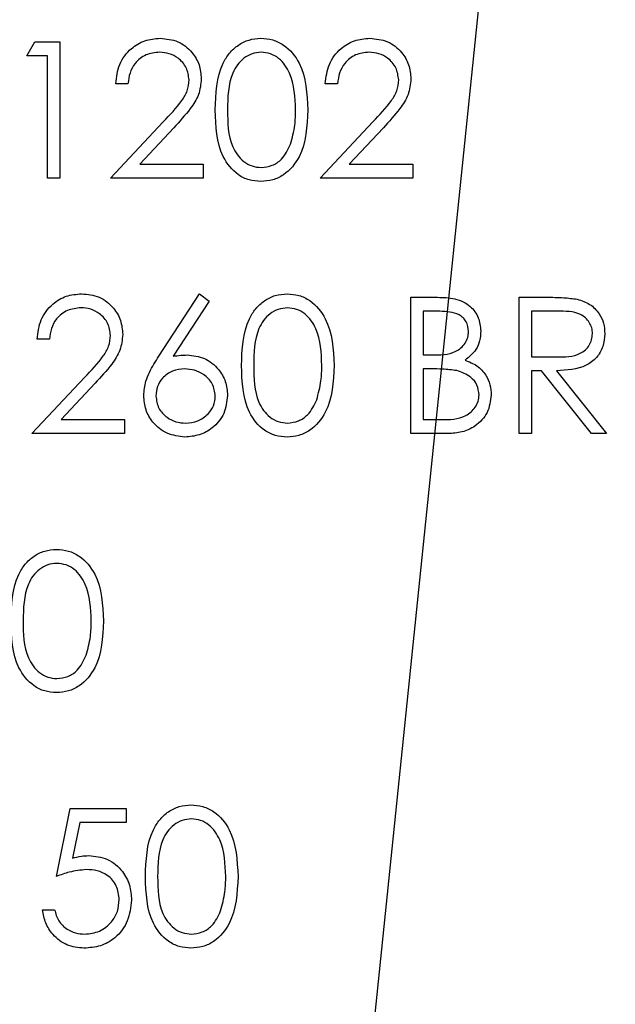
# Model space of a CAD drawing. Header units: inches. Extents: x 1880 to 2363, y -453 to -54.
# Tile 238 of 256: x 2040.678 to 2041.072, y -425.91 to -425.26. Entities that reach past the tile are written whole.
import ezdxf

# ---------------------------------------------------------------- set-up
doc = ezdxf.new("R2010")
doc.units = ezdxf.units.IN
doc.header["$LTSCALE"] = 0.5
doc.header["$MEASUREMENT"] = 0
doc.layers.add('DSS-M-S', color=53, linetype='Continuous')
doc.layers.add('SID-M-S', color=105, linetype='Continuous')

msp = doc.modelspace()

# ---------------------------------------------------------------- linework, layer by layer
at = {"layer": 'DSS-M-S', "linetype": 'Continuous', "lineweight": 25}
for p, q in [((2040.68308, -425.28355), (2040.68836, -425.27432)), ((2040.68836, -425.27432), (2040.705, -425.27432)), ((2040.705, -425.27432), (2040.705, -425.36432)), ((2040.69692, -425.28355), (2040.68308, -425.28355)), ((2040.69692, -425.36432), (2040.69692, -425.28355)), ((2040.75, -425.30202), (2040.74192, -425.30202)), ((2040.88846, -425.30202), (2040.88038, -425.30202)), ((2040.73846, -425.36432), (2040.77336, -425.32708)), ((2040.87692, -425.36432), (2040.91183, -425.32708)), ((2040.78025, -425.33106), (2040.75773, -425.35509)), ((2040.91871, -425.33106), (2040.8962, -425.35509)), ((2040.75773, -425.35509), (2040.79961, -425.35509)), ((2040.79961, -425.35509), (2040.79961, -425.36432)), ((2040.8962, -425.35509), (2040.93808, -425.35509)), ((2040.93808, -425.35509), (2040.93808, -425.36432)), ((2040.705, -425.36432), (2040.69692, -425.36432)), ((2040.79961, -425.36432), (2040.73846, -425.36432)), ((2040.93808, -425.36432), (2040.87692, -425.36432)), ((2040.77044, -425.48184), (2040.79731, -425.44077)), ((2040.79731, -425.44077), (2040.80353, -425.44565)), ((2040.93692, -425.44307), (2040.95448, -425.44307)), ((2040.93692, -425.53307), (2040.93692, -425.44307)), ((2041.00846, -425.44307), (2041.02647, -425.44307)), ((2041.00846, -425.53307), (2041.00846, -425.44307)), ((2040.80353, -425.44565), (2040.77975, -425.48202)), ((2040.945, -425.4523), (2040.945, -425.48115)), ((2040.95596, -425.4523), (2040.945, -425.4523)), ((2041.03341, -425.4523), (2041.01654, -425.4523)), ((2041.01654, -425.4523), (2041.01654, -425.4823)), ((2040.69808, -425.47077), (2040.69, -425.47077)), ((2040.945, -425.48115), (2040.95043, -425.48115)), ((2041.01654, -425.4823), (2041.03302, -425.48243)), ((2040.945, -425.49038), (2040.945, -425.52384)), ((2040.95035, -425.49038), (2040.945, -425.49038)), ((2040.68654, -425.53307), (2040.72144, -425.49583)), ((2041.01654, -425.49154), (2041.01654, -425.53307)), ((2041.0231, -425.49154), (2041.01654, -425.49154)), ((2041.05617, -425.53307), (2041.0231, -425.49154)), ((2041.03309, -425.49154), (2041.06615, -425.53307)), ((2040.72833, -425.49981), (2040.70581, -425.52384)), ((2040.70581, -425.52384), (2040.74769, -425.52384)), ((2040.74769, -425.52384), (2040.74769, -425.53307)), ((2040.945, -425.52384), (2040.9565, -425.52384)), ((2040.74769, -425.53307), (2040.68654, -425.53307)), ((2040.96126, -425.53307), (2040.93692, -425.53307)), ((2041.01654, -425.53307), (2041.00846, -425.53307)), ((2041.06615, -425.53307), (2041.05617, -425.53307)), ((2040.70269, -425.82557), (2040.71192, -425.78057)), ((2040.71192, -425.78057), (2040.74885, -425.78057)), ((2040.74885, -425.78057), (2040.74885, -425.7898)), ((2040.71823, -425.7898), (2040.71338, -425.81348)), ((2040.74885, -425.7898), (2040.71823, -425.7898)), ((2040.69346, -425.8475), (2040.70154, -425.8475))]:
    msp.add_line(p, q, dxfattribs=at)
for points, knots in [([(2040.74192, -425.30202), (2040.74245, -425.29764), (2040.74349, -425.2889), (2040.75117, -425.2789), (2040.76094, -425.2729), (2040.76783, -425.27231), (2040.77127, -425.27202)], [0, 0, 0, 0, 0.280029, 0.559515, 0.779668, 1, 1, 1, 1]), ([(2040.77127, -425.27202), (2040.77529, -425.27239), (2040.7833, -425.27314), (2040.79221, -425.28047), (2040.79761, -425.28936), (2040.79818, -425.29563), (2040.79846, -425.29877)], [0, 0, 0, 0, 0.27989, 0.559224, 0.779582, 1, 1, 1, 1]), ([(2040.80769, -425.31936), (2040.80804, -425.30861), (2040.80848, -425.29516), (2040.81686, -425.28164), (2040.82271, -425.27627), (2040.82989, -425.27266), (2040.83515, -425.27223), (2040.83778, -425.27202)], [0, 0, 0, 0, 0.498702, 0.624177, 0.749467, 0.874745, 1, 1, 1, 1]), ([(2040.83778, -425.27202), (2040.84043, -425.27223), (2040.84573, -425.27265), (2040.85539, -425.27735), (2040.86755, -425.29236), (2040.86833, -425.30856), (2040.86885, -425.31936)], [0, 0, 0, 0, 0.1256, 0.251197, 0.500581, 1, 1, 1, 1]), ([(2040.88038, -425.30202), (2040.88091, -425.29764), (2040.88196, -425.2889), (2040.88964, -425.2789), (2040.89941, -425.2729), (2040.90629, -425.27231), (2040.90974, -425.27202)], [0, 0, 0, 0, 0.280029, 0.559515, 0.779668, 1, 1, 1, 1]), ([(2040.90974, -425.27202), (2040.91375, -425.27239), (2040.92177, -425.27314), (2040.93068, -425.28047), (2040.93607, -425.28936), (2040.93664, -425.29563), (2040.93692, -425.29877)], [0, 0, 0, 0, 0.27989, 0.559224, 0.779582, 1, 1, 1, 1]), ([(2040.77086, -425.28125), (2040.76778, -425.28156), (2040.76164, -425.28219), (2040.7547, -425.2878), (2040.75096, -425.29484), (2040.75032, -425.29962), (2040.75, -425.30202)], [0, 0, 0, 0, 0.279699, 0.558847, 0.779176, 1, 1, 1, 1]), ([(2040.79038, -425.29949), (2040.79001, -425.29671), (2040.78925, -425.29114), (2040.78375, -425.28525), (2040.77743, -425.28175), (2040.77305, -425.28141), (2040.77086, -425.28125)], [0, 0, 0, 0, 0.279126, 0.558978, 0.77935, 1, 1, 1, 1]), ([(2040.83805, -425.28125), (2040.83599, -425.28145), (2040.83186, -425.28187), (2040.82639, -425.28503), (2040.82202, -425.28946), (2040.81607, -425.30042), (2040.8159, -425.31092), (2040.81577, -425.31932)], [0, 0, 0, 0, 0.125139, 0.250418, 0.375519, 0.500847, 1, 1, 1, 1]), ([(2040.86077, -425.31932), (2040.86044, -425.31097), (2040.85994, -425.29845), (2040.85151, -425.28608), (2040.84423, -425.2819), (2040.84011, -425.28146), (2040.83805, -425.28125)], [0, 0, 0, 0, 0.500072, 0.749021, 0.874598, 1, 1, 1, 1]), ([(2040.90932, -425.28125), (2040.90625, -425.28156), (2040.9001, -425.28219), (2040.89316, -425.2878), (2040.88942, -425.29484), (2040.88878, -425.29962), (2040.88846, -425.30202)], [0, 0, 0, 0, 0.2796987, 0.5588466, 0.7791762, 1, 1, 1, 1]), ([(2040.92885, -425.29949), (2040.92847, -425.29671), (2040.92771, -425.29114), (2040.92222, -425.28525), (2040.91589, -425.28175), (2040.91151, -425.28141), (2040.90932, -425.28125)], [0, 0, 0, 0, 0.279126, 0.558978, 0.77935, 1, 1, 1, 1]), ([(2040.77336, -425.32708), (2040.77768, -425.32263), (2040.78369, -425.31644), (2040.78966, -425.30684), (2040.79014, -425.30194), (2040.79038, -425.29949)], [0, 0, 0, 0, 0.560717, 0.780532, 1, 1, 1, 1]), ([(2040.79846, -425.29877), (2040.7981, -425.30234), (2040.79736, -425.30949), (2040.79017, -425.32028), (2040.78401, -425.32697), (2040.78025, -425.33106)], [0, 0, 0, 0, 0.279288, 0.559154, 1, 1, 1, 1]), ([(2040.91183, -425.32708), (2040.91614, -425.32263), (2040.92216, -425.31644), (2040.92812, -425.30684), (2040.9286, -425.30194), (2040.92885, -425.29949)], [0, 0, 0, 0, 0.560717, 0.780532, 1, 1, 1, 1]), ([(2040.93692, -425.29877), (2040.93656, -425.30234), (2040.93583, -425.30949), (2040.92863, -425.32028), (2040.92248, -425.32697), (2040.91871, -425.33106)], [0, 0, 0, 0, 0.2792879, 0.5591538, 1, 1, 1, 1]), ([(2040.83778, -425.36663), (2040.83516, -425.36642), (2040.8299, -425.36599), (2040.82035, -425.36128), (2040.80852, -425.34616), (2040.80802, -425.33008), (2040.80769, -425.31936)], [0, 0, 0, 0, 0.1255507, 0.25109, 0.5002501, 1, 1, 1, 1]), ([(2040.81577, -425.31932), (2040.81583, -425.32774), (2040.81593, -425.34033), (2040.82458, -425.35262), (2040.83188, -425.35674), (2040.83599, -425.35718), (2040.83805, -425.3574)], [0, 0, 0, 0, 0.500291, 0.749086, 0.874606, 1, 1, 1, 1]), ([(2040.86885, -425.31936), (2040.86834, -425.33016), (2040.86759, -425.34636), (2040.85535, -425.36128), (2040.84572, -425.36599), (2040.84043, -425.36642), (2040.83778, -425.36663)], [0, 0, 0, 0, 0.499407, 0.748743, 0.874372, 1, 1, 1, 1]), ([(2040.85736, -425.34195), (2040.85851, -425.3378), (2040.86056, -425.33039), (2040.8607, -425.32271), (2040.86077, -425.31932)], [0, 0, 0, 0, 0.559599, 1, 1, 1, 1]), ([(2040.83805, -425.3574), (2040.84051, -425.35709), (2040.84543, -425.35647), (2040.85303, -425.35134), (2040.85572, -425.34551), (2040.85736, -425.34195)], [0, 0, 0, 0, 0.280257, 0.560781, 1, 1, 1, 1]), ([(2040.69, -425.47077), (2040.69052, -425.46639), (2040.69157, -425.45765), (2040.69925, -425.44765), (2040.70902, -425.44165), (2040.71591, -425.44106), (2040.71935, -425.44077)], [0, 0, 0, 0, 0.280029, 0.559515, 0.779668, 1, 1, 1, 1]), ([(2040.71935, -425.44077), (2040.72336, -425.44114), (2040.73138, -425.44189), (2040.74029, -425.44922), (2040.74569, -425.45811), (2040.74625, -425.46438), (2040.74654, -425.46752)], [0, 0, 0, 0, 0.27989, 0.559224, 0.779582, 1, 1, 1, 1]), ([(2040.825, -425.48811), (2040.82535, -425.47736), (2040.82578, -425.46391), (2040.83417, -425.45039), (2040.84001, -425.44502), (2040.8472, -425.44141), (2040.85246, -425.44098), (2040.85509, -425.44077)], [0, 0, 0, 0, 0.498702, 0.6241765, 0.7494675, 0.8747453, 1, 1, 1, 1]), ([(2040.85509, -425.44077), (2040.85774, -425.44098), (2040.86304, -425.4414), (2040.87269, -425.4461), (2040.88486, -425.46111), (2040.88564, -425.47731), (2040.88615, -425.48811)], [0, 0, 0, 0, 0.1256001, 0.2511969, 0.5005813, 1, 1, 1, 1]), ([(2040.95448, -425.44307), (2040.95834, -425.44316), (2040.96601, -425.44332), (2040.97616, -425.44791), (2040.98206, -425.45632), (2040.98274, -425.46236), (2040.98308, -425.46538)], [0, 0, 0, 0, 0.281317, 0.559922, 0.779935, 1, 1, 1, 1]), ([(2041.02647, -425.44307), (2041.0303, -425.44306), (2041.03712, -425.44304), (2041.04389, -425.44392), (2041.04686, -425.4443)], [0, 0, 0, 0, 0.56024, 1, 1, 1, 1]), ([(2041.04686, -425.4443), (2041.04969, -425.44524), (2041.05533, -425.44711), (2041.06127, -425.45317), (2041.06455, -425.46016), (2041.06485, -425.46481), (2041.065, -425.46714)], [0, 0, 0, 0, 0.279797, 0.5595, 0.779626, 1, 1, 1, 1]), ([(2040.71894, -425.45), (2040.71586, -425.45031), (2040.70972, -425.45094), (2040.70277, -425.45655), (2040.69903, -425.46359), (2040.6984, -425.46837), (2040.69808, -425.47077)], [0, 0, 0, 0, 0.279699, 0.558847, 0.779176, 1, 1, 1, 1]), ([(2040.73846, -425.46824), (2040.73808, -425.46546), (2040.73733, -425.45989), (2040.73183, -425.454), (2040.7255, -425.4505), (2040.72113, -425.45016), (2040.71894, -425.45)], [0, 0, 0, 0, 0.279126, 0.558978, 0.77935, 1, 1, 1, 1]), ([(2040.85536, -425.45), (2040.8533, -425.4502), (2040.84917, -425.45062), (2040.8437, -425.45378), (2040.83933, -425.45821), (2040.83337, -425.46917), (2040.83321, -425.47967), (2040.83308, -425.48807)], [0, 0, 0, 0, 0.125139, 0.250418, 0.375519, 0.500847, 1, 1, 1, 1]), ([(2040.87808, -425.48807), (2040.87774, -425.47972), (2040.87724, -425.4672), (2040.86882, -425.45483), (2040.86154, -425.45065), (2040.85742, -425.45021), (2040.85536, -425.45)], [0, 0, 0, 0, 0.500072, 0.749021, 0.874598, 1, 1, 1, 1]), ([(2040.975, -425.46554), (2040.97474, -425.46332), (2040.97434, -425.45999), (2040.9715, -425.45656), (2040.96612, -425.45271), (2040.96047, -425.45249), (2040.95596, -425.4523)], [0, 0, 0, 0, 0.249284, 0.374925, 0.500645, 1, 1, 1, 1]), ([(2041.05692, -425.46712), (2041.05683, -425.46581), (2041.05663, -425.46317), (2041.05484, -425.45958), (2041.05231, -425.45653), (2041.04563, -425.45213), (2041.03884, -425.45223), (2041.03341, -425.4523)], [0, 0, 0, 0, 0.125307, 0.250617, 0.375954, 0.501281, 1, 1, 1, 1]), ([(2040.72144, -425.49583), (2040.72576, -425.49138), (2040.73177, -425.48519), (2040.73773, -425.47559), (2040.73822, -425.47069), (2040.73846, -425.46824)], [0, 0, 0, 0, 0.560717, 0.780532, 1, 1, 1, 1]), ([(2040.74654, -425.46752), (2040.74617, -425.47109), (2040.74544, -425.47824), (2040.73824, -425.48903), (2040.73209, -425.49572), (2040.72833, -425.49981)], [0, 0, 0, 0, 0.2792879, 0.5591538, 1, 1, 1, 1]), ([(2040.95043, -425.48115), (2040.95608, -425.48114), (2040.96315, -425.48112), (2040.97012, -425.47656), (2040.97283, -425.47343), (2040.97467, -425.46966), (2040.97489, -425.46691), (2040.975, -425.46554)], [0, 0, 0, 0, 0.4986071, 0.6240085, 0.7494012, 0.8747358, 1, 1, 1, 1]), ([(2040.98308, -425.46538), (2040.98292, -425.4675), (2040.98262, -425.47175), (2040.97965, -425.47896), (2040.97532, -425.48242), (2040.97267, -425.48452)], [0, 0, 0, 0, 0.280867, 0.561527, 1, 1, 1, 1]), ([(2041.03302, -425.48243), (2041.03854, -425.48241), (2041.04546, -425.48239), (2041.05229, -425.478), (2041.05586, -425.47386), (2041.0565, -425.46981), (2041.05692, -425.46712)], [0, 0, 0, 0, 0.4998271, 0.6254978, 0.7512079, 1, 1, 1, 1]), ([(2041.065, -425.46714), (2041.06476, -425.46999), (2041.06429, -425.47568), (2041.05984, -425.48324), (2041.0497, -425.4908), (2041.03994, -425.49123), (2041.03309, -425.49154)], [0, 0, 0, 0, 0.18712, 0.373979, 0.560911, 1, 1, 1, 1]), ([(2040.76038, -425.50798), (2040.7607, -425.50476), (2040.76123, -425.49946), (2040.76408, -425.49259), (2040.76705, -425.48709), (2040.76931, -425.48359), (2040.77044, -425.48184)], [0, 0, 0, 0, 0.339374, 0.559486, 0.779731, 1, 1, 1, 1]), ([(2040.77975, -425.48202), (2040.78148, -425.48174), (2040.78457, -425.48126), (2040.78769, -425.48118), (2040.78907, -425.48115)], [0, 0, 0, 0, 0.5599103, 1, 1, 1, 1]), ([(2040.78907, -425.48115), (2040.79301, -425.4816), (2040.8009, -425.4825), (2040.80967, -425.48972), (2040.81499, -425.49852), (2040.81551, -425.50472), (2040.81577, -425.50782)], [0, 0, 0, 0, 0.279638, 0.559326, 0.779527, 1, 1, 1, 1]), ([(2040.78737, -425.49038), (2040.78463, -425.49062), (2040.77915, -425.49108), (2040.77287, -425.49583), (2040.76905, -425.50187), (2040.76866, -425.50616), (2040.76846, -425.5083)], [0, 0, 0, 0, 0.280127, 0.559515, 0.779719, 1, 1, 1, 1]), ([(2040.80769, -425.5083), (2040.80728, -425.50548), (2040.80644, -425.49983), (2040.80054, -425.49414), (2040.79403, -425.49085), (2040.78959, -425.49054), (2040.78737, -425.49038)], [0, 0, 0, 0, 0.278754, 0.558605, 0.779147, 1, 1, 1, 1]), ([(2040.85509, -425.53538), (2040.85246, -425.53517), (2040.84721, -425.53474), (2040.83765, -425.53003), (2040.82583, -425.51491), (2040.82533, -425.49883), (2040.825, -425.48811)], [0, 0, 0, 0, 0.125551, 0.25109, 0.50025, 1, 1, 1, 1]), ([(2040.83308, -425.48807), (2040.83314, -425.49649), (2040.83324, -425.50908), (2040.84188, -425.52137), (2040.84918, -425.52549), (2040.8533, -425.52593), (2040.85536, -425.52615)], [0, 0, 0, 0, 0.500291, 0.749086, 0.874606, 1, 1, 1, 1]), ([(2040.88615, -425.48811), (2040.88565, -425.49891), (2040.8849, -425.51511), (2040.87266, -425.53003), (2040.86303, -425.53474), (2040.85774, -425.53517), (2040.85509, -425.53538)], [0, 0, 0, 0, 0.499407, 0.748743, 0.874372, 1, 1, 1, 1]), ([(2040.87467, -425.5107), (2040.87582, -425.50655), (2040.87786, -425.49914), (2040.87801, -425.49146), (2040.87808, -425.48807)], [0, 0, 0, 0, 0.559599, 1, 1, 1, 1]), ([(2040.96719, -425.49145), (2040.96406, -425.49106), (2040.95847, -425.49037), (2040.95283, -425.49038), (2040.95035, -425.49038)], [0, 0, 0, 0, 0.559734, 1, 1, 1, 1]), ([(2040.97267, -425.48452), (2040.97537, -425.48562), (2040.98075, -425.4878), (2040.98643, -425.49383), (2040.9895, -425.50071), (2040.98983, -425.50525), (2040.99, -425.50753)], [0, 0, 0, 0, 0.280382, 0.559606, 0.779765, 1, 1, 1, 1]), ([(2040.98192, -425.50753), (2040.98165, -425.50532), (2040.98111, -425.5009), (2040.97591, -425.49448), (2040.9705, -425.4926), (2040.96719, -425.49145)], [0, 0, 0, 0, 0.279944, 0.560429, 1, 1, 1, 1]), ([(2040.78764, -425.53538), (2040.78362, -425.5349), (2040.77557, -425.53393), (2040.76648, -425.52662), (2040.76132, -425.51745), (2040.7607, -425.51114), (2040.76038, -425.50798)], [0, 0, 0, 0, 0.27967, 0.559085, 0.779558, 1, 1, 1, 1]), ([(2040.76846, -425.5083), (2040.76885, -425.51107), (2040.76962, -425.5166), (2040.77524, -425.52231), (2040.78156, -425.52566), (2040.7859, -425.52599), (2040.78808, -425.52615)], [0, 0, 0, 0, 0.279059, 0.55882, 0.779303, 1, 1, 1, 1]), ([(2040.81577, -425.50782), (2040.8153, -425.51194), (2040.81437, -425.52017), (2040.80669, -425.52929), (2040.79732, -425.53447), (2040.79087, -425.53508), (2040.78764, -425.53538)], [0, 0, 0, 0, 0.279631, 0.55896, 0.779478, 1, 1, 1, 1]), ([(2040.78808, -425.52615), (2040.79084, -425.52587), (2040.79637, -425.52532), (2040.80278, -425.52071), (2040.80701, -425.51482), (2040.80746, -425.51047), (2040.80769, -425.5083)], [0, 0, 0, 0, 0.280018, 0.5598526, 0.7799871, 1, 1, 1, 1]), ([(2040.9565, -425.52384), (2040.96238, -425.52384), (2040.9712, -425.52383), (2040.97896, -425.51692), (2040.98155, -425.5118), (2040.9818, -425.50895), (2040.98192, -425.50753)], [0, 0, 0, 0, 0.49936, 0.748736, 0.874399, 1, 1, 1, 1]), ([(2040.99, -425.50753), (2040.98947, -425.51156), (2040.9884, -425.51963), (2040.9803, -425.52819), (2040.97077, -425.53253), (2040.96443, -425.53289), (2040.96126, -425.53307)], [0, 0, 0, 0, 0.279141, 0.558654, 0.779059, 1, 1, 1, 1]), ([(2040.85536, -425.52615), (2040.85782, -425.52584), (2040.86274, -425.52522), (2040.87033, -425.52009), (2040.87303, -425.51426), (2040.87467, -425.5107)], [0, 0, 0, 0, 0.280257, 0.560781, 1, 1, 1, 1]), ([(2040.67269, -425.65686), (2040.67304, -425.64611), (2040.67348, -425.63266), (2040.68186, -425.61914), (2040.68771, -425.61377), (2040.69489, -425.61016), (2040.70015, -425.60973), (2040.70278, -425.60952)], [0, 0, 0, 0, 0.498702, 0.624177, 0.749467, 0.874745, 1, 1, 1, 1]), ([(2040.70278, -425.60952), (2040.70543, -425.60973), (2040.71073, -425.61015), (2040.72039, -425.61485), (2040.73255, -425.62986), (2040.73333, -425.64606), (2040.73385, -425.65686)], [0, 0, 0, 0, 0.1256001, 0.2511969, 0.5005813, 1, 1, 1, 1]), ([(2040.70305, -425.61875), (2040.70099, -425.61895), (2040.69686, -425.61937), (2040.69139, -425.62253), (2040.68702, -425.62696), (2040.68107, -425.63792), (2040.6809, -425.64842), (2040.68077, -425.65682)], [0, 0, 0, 0, 0.125139, 0.250418, 0.375519, 0.500847, 1, 1, 1, 1]), ([(2040.72577, -425.65682), (2040.72544, -425.64847), (2040.72494, -425.63595), (2040.71651, -425.62358), (2040.70923, -425.6194), (2040.70511, -425.61896), (2040.70305, -425.61875)], [0, 0, 0, 0, 0.500072, 0.749021, 0.874598, 1, 1, 1, 1]), ([(2040.70278, -425.70413), (2040.70016, -425.70392), (2040.6949, -425.70349), (2040.68535, -425.69878), (2040.67352, -425.68366), (2040.67302, -425.66758), (2040.67269, -425.65686)], [0, 0, 0, 0, 0.125551, 0.25109, 0.50025, 1, 1, 1, 1]), ([(2040.68077, -425.65682), (2040.68083, -425.66524), (2040.68093, -425.67783), (2040.68958, -425.69012), (2040.69688, -425.69424), (2040.70099, -425.69468), (2040.70305, -425.6949)], [0, 0, 0, 0, 0.500291, 0.749086, 0.874606, 1, 1, 1, 1]), ([(2040.73385, -425.65686), (2040.73334, -425.66766), (2040.73259, -425.68386), (2040.72035, -425.69878), (2040.71072, -425.70349), (2040.70543, -425.70392), (2040.70278, -425.70413)], [0, 0, 0, 0, 0.499407, 0.748743, 0.874372, 1, 1, 1, 1]), ([(2040.72236, -425.67945), (2040.72351, -425.6753), (2040.72556, -425.66789), (2040.7257, -425.66021), (2040.72577, -425.65682)], [0, 0, 0, 0, 0.559599, 1, 1, 1, 1]), ([(2040.70305, -425.6949), (2040.70551, -425.69459), (2040.71043, -425.69397), (2040.71803, -425.68884), (2040.72072, -425.68301), (2040.72236, -425.67945)], [0, 0, 0, 0, 0.280257, 0.560781, 1, 1, 1, 1]), ([(2040.76154, -425.82561), (2040.76189, -425.81486), (2040.76232, -425.80141), (2040.77071, -425.78789), (2040.77655, -425.78252), (2040.78374, -425.77891), (2040.789, -425.77848), (2040.79163, -425.77827)], [0, 0, 0, 0, 0.498702, 0.624177, 0.749467, 0.874745, 1, 1, 1, 1]), ([(2040.79163, -425.77827), (2040.79428, -425.77848), (2040.79958, -425.7789), (2040.80923, -425.7836), (2040.8214, -425.79861), (2040.82217, -425.81481), (2040.82269, -425.82561)], [0, 0, 0, 0, 0.1256, 0.251197, 0.500581, 1, 1, 1, 1]), ([(2040.7919, -425.7875), (2040.78984, -425.7877), (2040.78571, -425.78812), (2040.78023, -425.79128), (2040.77587, -425.79571), (2040.76991, -425.80667), (2040.76975, -425.81717), (2040.76961, -425.82557)], [0, 0, 0, 0, 0.125139, 0.250418, 0.375519, 0.500847, 1, 1, 1, 1]), ([(2040.81461, -425.82557), (2040.81428, -425.81722), (2040.81378, -425.8047), (2040.80536, -425.79233), (2040.79808, -425.78815), (2040.79396, -425.78771), (2040.7919, -425.7875)], [0, 0, 0, 0, 0.500072, 0.749021, 0.874598, 1, 1, 1, 1]), ([(2040.71338, -425.81348), (2040.71533, -425.81294), (2040.7188, -425.81198), (2040.7224, -425.81181), (2040.72398, -425.81173)], [0, 0, 0, 0, 0.560064, 1, 1, 1, 1]), ([(2040.72398, -425.81173), (2040.72829, -425.81218), (2040.73689, -425.8131), (2040.74635, -425.8212), (2040.75162, -425.83105), (2040.75208, -425.83779), (2040.75231, -425.84117)], [0, 0, 0, 0, 0.279688, 0.559025, 0.779292, 1, 1, 1, 1]), ([(2040.72252, -425.82096), (2040.71871, -425.82135), (2040.7119, -425.82206), (2040.70551, -425.8245), (2040.70269, -425.82557)], [0, 0, 0, 0, 0.559416, 1, 1, 1, 1]), ([(2040.74423, -425.84083), (2040.7439, -425.83771), (2040.74323, -425.83149), (2040.73717, -425.82473), (2040.72983, -425.82138), (2040.72496, -425.8211), (2040.72252, -425.82096)], [0, 0, 0, 0, 0.279539, 0.558617, 0.779047, 1, 1, 1, 1]), ([(2040.79163, -425.87288), (2040.789, -425.87267), (2040.78375, -425.87224), (2040.77419, -425.86753), (2040.76237, -425.85241), (2040.76187, -425.83633), (2040.76154, -425.82561)], [0, 0, 0, 0, 0.125551, 0.25109, 0.50025, 1, 1, 1, 1]), ([(2040.76961, -425.82557), (2040.76968, -425.83399), (2040.76978, -425.84658), (2040.77842, -425.85887), (2040.78572, -425.86299), (2040.78984, -425.86343), (2040.7919, -425.86365)], [0, 0, 0, 0, 0.500291, 0.749086, 0.874606, 1, 1, 1, 1]), ([(2040.82269, -425.82561), (2040.82219, -425.83641), (2040.82144, -425.85261), (2040.8092, -425.86753), (2040.79957, -425.87224), (2040.79428, -425.87267), (2040.79163, -425.87288)], [0, 0, 0, 0, 0.499407, 0.748743, 0.874372, 1, 1, 1, 1]), ([(2040.81121, -425.8482), (2040.81235, -425.84405), (2040.8144, -425.83664), (2040.81455, -425.82896), (2040.81461, -425.82557)], [0, 0, 0, 0, 0.559599, 1, 1, 1, 1]), ([(2040.75231, -425.84117), (2040.75178, -425.84584), (2040.75073, -425.85517), (2040.74264, -425.86602), (2040.73195, -425.87204), (2040.7246, -425.8726), (2040.72092, -425.87288)], [0, 0, 0, 0, 0.2798641, 0.559271, 0.7794235, 1, 1, 1, 1]), ([(2040.72139, -425.86365), (2040.72476, -425.86326), (2040.7315, -425.86246), (2040.73902, -425.85631), (2040.74359, -425.84879), (2040.74402, -425.84348), (2040.74423, -425.84083)], [0, 0, 0, 0, 0.279617, 0.559357, 0.779559, 1, 1, 1, 1]), ([(2040.72092, -425.87288), (2040.71706, -425.87249), (2040.70935, -425.8717), (2040.70063, -425.86481), (2040.69523, -425.85641), (2040.69405, -425.85047), (2040.69346, -425.8475)], [0, 0, 0, 0, 0.279625, 0.559019, 0.77938, 1, 1, 1, 1]), ([(2040.70154, -425.8475), (2040.70223, -425.85004), (2040.70362, -425.85512), (2040.70912, -425.86026), (2040.71525, -425.86313), (2040.71934, -425.86348), (2040.72139, -425.86365)], [0, 0, 0, 0, 0.28005, 0.559166, 0.779583, 1, 1, 1, 1]), ([(2040.7919, -425.86365), (2040.79436, -425.86334), (2040.79928, -425.86272), (2040.80687, -425.85759), (2040.80956, -425.85176), (2040.81121, -425.8482)], [0, 0, 0, 0, 0.2802572, 0.5607811, 1, 1, 1, 1])]:
    msp.add_open_spline(points, degree=3, knots=knots, dxfattribs=at)
at = {"layer": 'SID-M-S'}
msp.add_line((2041.50444, -420.18168), (2040.69432, -428.03808), dxfattribs=at)

doc.saveas('drawing.dxf')
